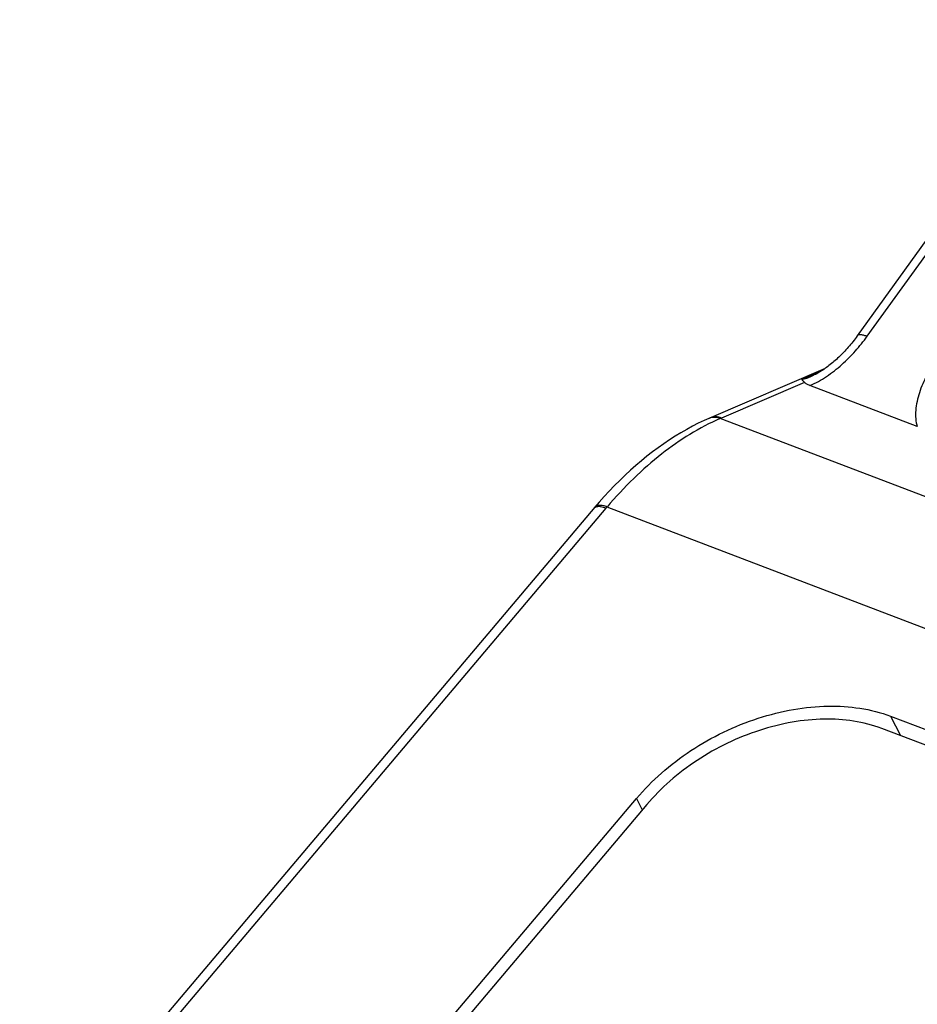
# Model space of a CAD drawing. Header units: millimetres. Extents: x 37 to 570, y 22 to 398.
# Tile 7 of 52: x 95 to 104, y 198 to 209. Entities that reach past the tile are written whole.
import ezdxf

# ---------------------------------------------------------------- set-up
doc = ezdxf.new("R2010")
doc.units = ezdxf.units.MM
doc.header["$LTSCALE"] = 32.67
doc.layers.add('00_COMPONENTS', color=7, linetype='CONTINUOUS')

msp = doc.modelspace()

# ---------------------------------------------------------------- linework, layer by layer
at = {"layer": '00_COMPONENTS', "color": 4}
for p, q in [((103.809, 205.45), (106.183, 208.744)), ((103.327, 205.086), (103.126, 204.999)), ((103.155, 204.969), (102.291, 204.597)), ((135.495, 191.906), (102.277, 204.592)), ((101.085, 203.656), (95.103, 196.575)), ((134.314, 190.984), (101.096, 203.669)), ((104.052, 201.487), (104.157, 201.284)), ((101.403, 200.629), (101.464, 200.51))]:
    msp.add_line(p, q, dxfattribs=at)
at = {"layer": '00_COMPONENTS', "color": 7}
for p, q in [((103.37, 205.114), (102.158, 204.593)), ((104.332, 204.508), (103.211, 204.936)), ((100.969, 203.668), (94.97, 196.567)), ((104.052, 201.487), (130.012, 191.573)), ((129.922, 191.445), (103.961, 201.359)), ((97.231, 195.691), (101.403, 200.629)), ((101.511, 200.565), (97.308, 195.59))]:
    msp.add_line(p, q, dxfattribs=at)
for points in [[(106.084, 208.753), (103.706, 205.453), (103.695, 205.438), (103.683, 205.423), (103.672, 205.408), (103.66, 205.393), (103.648, 205.378), (103.637, 205.364), (103.625, 205.35), (103.612, 205.336), (103.6, 205.322), (103.588, 205.309), (103.576, 205.295), (103.563, 205.282), (103.551, 205.27), (103.538, 205.257), (103.526, 205.245), (103.513, 205.233), (103.501, 205.221), (103.488, 205.209), (103.475, 205.198), (103.462, 205.187), (103.45, 205.176), (103.437, 205.165), (103.424, 205.155), (103.411, 205.145), (103.398, 205.135), (103.385, 205.125), (103.372, 205.116)], [(103.372, 205.116), (103.359, 205.107), (103.346, 205.098), (103.334, 205.09), (103.321, 205.082), (103.308, 205.074), (103.295, 205.067), (103.283, 205.06), (103.27, 205.053), (103.257, 205.047), (103.245, 205.041), (103.233, 205.035), (103.229, 205.033)], [(102.158, 204.593), (102.109, 204.571), (102.048, 204.542), (101.987, 204.511), (101.927, 204.478), (101.866, 204.443), (101.806, 204.407), (101.746, 204.369), (101.687, 204.329), (101.628, 204.287), (101.57, 204.243), (101.511, 204.198), (101.454, 204.151), (101.397, 204.103), (101.34, 204.053), (101.284, 204.001), (101.228, 203.947), (101.174, 203.892), (101.119, 203.836), (101.066, 203.778), (101.013, 203.719), (100.969, 203.668)]]:
    msp.add_lwpolyline(points, dxfattribs=at)
at = {"layer": '00_COMPONENTS', "color": 4}
for centre, radius, start, end in [((102.212, 204.468), 0.136, 100.3244, 112.2391), ((104.377, 199.751), 5.276, 113.2956, 113.4506), ((102.211, 204.47), 0.133, 112.2984, 113.4522), ((100.991, 203.626), 0.044, 128.3473, 139.7455), ((105.675, 199.778), 6.009, 139.6401, 139.8089)]:
    msp.add_arc(centre, radius, start, end, dxfattribs=at)
for points, knots in [([(103.211, 204.936), (103.273, 204.961), (103.39, 205.028), (103.547, 205.152), (103.688, 205.294), (103.771, 205.397), (103.809, 205.45)], [0, 0, 0, 0, 0.250104, 0.502952, 0.753681, 1, 1, 1, 1]), ([(103.71, 205.458), (103.717, 205.468), (103.738, 205.47), (103.759, 205.466), (103.781, 205.461), (103.798, 205.455), (103.809, 205.45)], [0, 0, 0, 0, 0.34807, 0.482206, 0.636147, 1, 1, 1, 1]), ([(104.536, 205.224), (104.498, 205.167), (104.428, 205.05), (104.362, 204.895), (104.328, 204.771), (104.313, 204.68), (104.312, 204.591), (104.323, 204.534), (104.332, 204.508)], [0, 0, 0, 0, 0.271062, 0.530976, 0.655638, 0.775812, 0.890738, 1, 1, 1, 1]), ([(103.126, 204.999), (103.144, 205.003), (103.179, 205.013), (103.212, 205.026), (103.229, 205.033)], [0, 0, 0, 0, 0.499004, 1, 1, 1, 1]), ([(102.291, 204.597), (102.271, 204.605), (102.231, 204.614), (102.19, 204.606), (102.172, 204.599)], [0, 0, 0, 0, 0.52166, 1, 1, 1, 1]), ([(102.277, 204.592), (102.263, 204.597), (102.233, 204.605), (102.202, 204.604), (102.188, 204.602)], [0, 0, 0, 0, 0.518657, 1, 1, 1, 1]), ([(102.277, 204.592), (102.059, 204.497), (101.743, 204.3), (101.365, 203.968), (101.184, 203.773), (101.096, 203.669)], [0, 0, 0, 0, 0.472241, 0.72981, 1, 1, 1, 1]), ([(101.096, 203.669), (101.083, 203.675), (101.057, 203.683), (101.02, 203.688), (100.99, 203.684), (100.974, 203.674), (100.969, 203.668)], [0, 0, 0, 0, 0.331169, 0.60397, 0.820853, 1, 1, 1, 1]), ([(101.085, 203.656), (101.067, 203.663), (101.034, 203.673), (100.999, 203.674), (100.984, 203.67)], [0, 0, 0, 0, 0.570319, 1, 1, 1, 1]), ([(100.984, 203.67), (100.982, 203.67), (100.975, 203.667), (100.968, 203.664), (100.964, 203.66)], [0, 0, 0, 0, 0.266513, 1, 1, 1, 1])]:
    msp.add_open_spline(points, degree=3, knots=knots, dxfattribs=at)
at = {"layer": '00_COMPONENTS', "color": 7}
for points, knots in [([(103.155, 204.969), (103.152, 204.973), (103.143, 204.983), (103.133, 204.993), (103.126, 204.999)], [0, 0, 0, 0, 0.324554, 1, 1, 1, 1]), ([(103.211, 204.936), (103.2, 204.941), (103.184, 204.948), (103.165, 204.959), (103.158, 204.966), (103.155, 204.969)], [0, 0, 0, 0, 0.551405, 0.791171, 1, 1, 1, 1]), ([(101.403, 200.629), (101.483, 200.723), (101.661, 200.903), (101.967, 201.136), (102.307, 201.328), (102.667, 201.473), (103.035, 201.565), (103.5, 201.612), (103.847, 201.565), (104.052, 201.487)], [0, 0, 0, 0, 0.126585, 0.257802, 0.391112, 0.52378, 0.653129, 0.776806, 1, 1, 1, 1]), ([(103.961, 201.359), (103.772, 201.431), (103.451, 201.475), (103.021, 201.432), (102.68, 201.346), (102.347, 201.212), (102.033, 201.034), (101.75, 200.819), (101.585, 200.653), (101.511, 200.565)], [0, 0, 0, 0, 0.223194, 0.34687, 0.47622, 0.608887, 0.742197, 0.873414, 1, 1, 1, 1])]:
    msp.add_open_spline(points, degree=3, knots=knots, dxfattribs=at)

doc.saveas('drawing.dxf')
